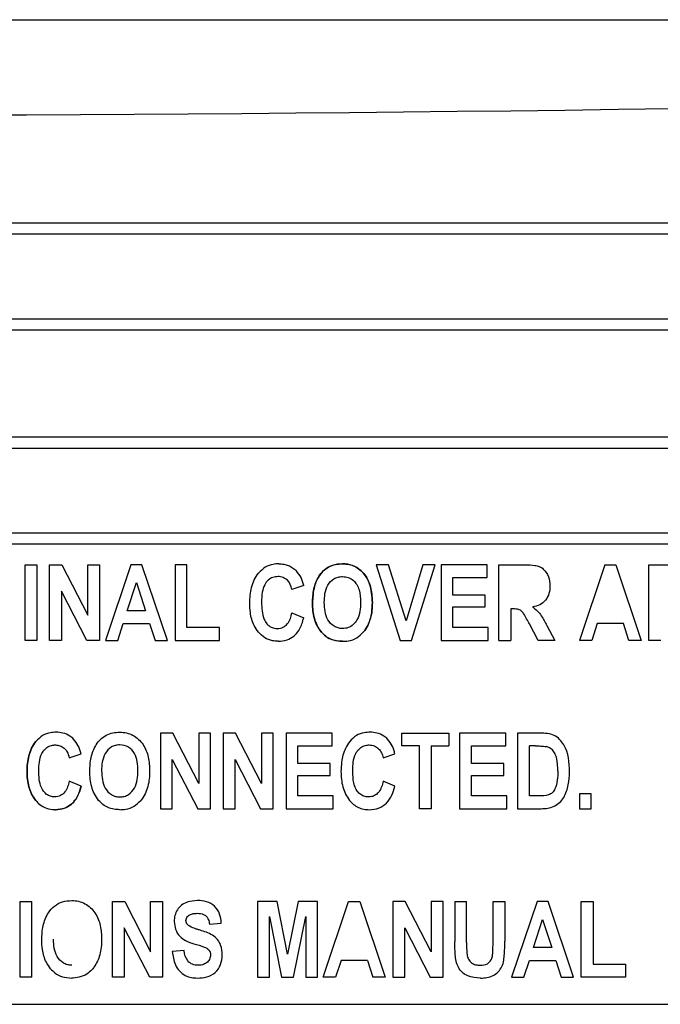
# Model space of a CAD drawing. Header units: inches. Extents: x 1390 to 5322, y 201 to 2979.
# Tile 12 of 85: x 1916 to 1931, y 1216 to 1239. Entities that reach past the tile are written whole.
import ezdxf

# ---------------------------------------------------------------- set-up
doc = ezdxf.new("R2010")
doc.units = ezdxf.units.IN
doc.header["$MEASUREMENT"] = 0
doc.layers.add('PWR_0600HP', color=7, linetype='Continuous')

# ---------------------------------------------------------------- blocks, each defined once
blk = doc.blocks.new('ssw06_front')
at = {"color": 144, "linetype": 'Continuous'}
for p, q in [((227.35, -666.912), (312.35, -666.912)), ((229.174, -671.917), (310.526, -671.917)), ((229.174, -673.896), (310.526, -673.896)), ((229.65, -676.657), (310.05, -676.657)), ((229.174, -676.917), (310.526, -676.917)), ((229.174, -678.896), (310.526, -678.896)), ((277.357, -681.407), (277.357, -679.643)), ((277.357, -679.643), (277.632, -679.643)), ((277.632, -679.643), (277.632, -681.407)), ((277.93, -681.407), (277.93, -679.643)), ((277.93, -679.643), (278.217, -679.643)), ((278.217, -679.643), (278.823, -680.821)), ((278.823, -680.821), (278.823, -679.643)), ((278.823, -679.643), (279.098, -679.643)), ((279.098, -679.643), (279.098, -681.407)), ((279.827, -679.643), (279.236, -681.407)), ((280.086, -679.643), (279.827, -679.643)), ((280.679, -681.407), (280.086, -679.643)), ((280.862, -679.643), (280.862, -681.407)), ((281.137, -679.643), (280.862, -679.643)), ((281.137, -681.109), (281.137, -679.643)), ((285.844, -679.643), (285.558, -679.643)), ((285.558, -679.643), (286.116, -681.407)), ((286.257, -680.948), (285.844, -679.643)), ((286.647, -679.643), (286.257, -680.948)), ((286.382, -681.407), (286.933, -679.643)), ((286.933, -679.643), (286.647, -679.643)), ((288.147, -679.643), (287.07, -679.643)), ((288.147, -679.941), (288.147, -679.643)), ((288.421, -681.407), (288.421, -679.643)), ((288.421, -679.643), (289.041, -679.643)), ((290.892, -679.643), (290.3, -681.407)), ((290.892, -679.643), (291.15, -679.643)), ((291.15, -679.643), (291.743, -681.407)), ((291.926, -681.407), (291.926, -679.643)), ((291.926, -679.643), (292.911, -679.643)), ((287.345, -680.353), (287.345, -679.941)), ((287.345, -679.941), (288.147, -679.941)), ((279.744, -680.72), (279.957, -680.059)), ((279.957, -680.059), (280.17, -680.72)), ((283.863, -680.124), (283.588, -680.216)), ((278.205, -680.257), (278.205, -681.407)), ((278.801, -681.407), (278.205, -680.257)), ((288.101, -680.353), (287.345, -680.353)), ((288.101, -680.628), (288.101, -680.353)), ((287.345, -681.109), (287.345, -680.628)), ((287.345, -680.628), (288.101, -680.628)), ((280.17, -680.72), (279.744, -680.72)), ((283.588, -680.766), (283.863, -680.88)), ((288.696, -680.674), (288.696, -681.407)), ((288.756, -680.674), (288.696, -680.674)), ((279.523, -681.407), (279.649, -681.017)), ((279.649, -681.017), (280.266, -681.017)), ((280.266, -681.017), (280.392, -681.407)), ((281.893, -681.109), (281.137, -681.109)), ((281.893, -681.407), (281.893, -681.109)), ((288.17, -681.109), (287.345, -681.109)), ((288.17, -681.407), (288.17, -681.109)), ((289.341, -681.407), (289.137, -681.025)), ((289.543, -681.062), (289.727, -681.407)), ((290.713, -681.017), (290.588, -681.407)), ((291.33, -681.017), (290.713, -681.017)), ((291.456, -681.407), (291.33, -681.017)), ((277.632, -681.407), (277.357, -681.407)), ((278.205, -681.407), (277.93, -681.407)), ((279.098, -681.407), (278.801, -681.407)), ((279.236, -681.407), (279.523, -681.407)), ((280.392, -681.407), (280.679, -681.407)), ((280.862, -681.407), (281.893, -681.407)), ((286.116, -681.407), (286.382, -681.407)), ((287.07, -681.407), (288.17, -681.407)), ((288.421, -681.407), (288.696, -681.407)), ((289.727, -681.407), (289.341, -681.407)), ((290.588, -681.407), (290.3, -681.407)), ((291.743, -681.407), (291.456, -681.407)), ((292.201, -681.407), (291.926, -681.407)), ((280.518, -683.575), (280.518, -685.339)), ((280.805, -683.575), (280.518, -683.575)), ((281.412, -684.753), (280.805, -683.575)), ((281.687, -683.575), (281.412, -683.575)), ((281.412, -683.575), (281.412, -684.753)), ((281.687, -685.339), (281.687, -683.575)), ((282.272, -683.575), (281.984, -683.575)), ((281.984, -683.575), (281.984, -685.339)), ((282.878, -684.753), (282.272, -683.575)), ((282.878, -683.575), (282.878, -684.753)), ((283.153, -683.575), (282.878, -683.575)), ((283.153, -685.339), (283.153, -683.575)), ((286.154, -683.873), (286.154, -683.575)), ((286.154, -683.575), (287.253, -683.575)), ((287.253, -683.575), (287.253, -683.873)), ((288.582, -683.575), (287.505, -683.575)), ((288.582, -683.873), (288.582, -683.575)), ((289.39, -683.575), (288.857, -683.575)), ((288.857, -683.575), (288.857, -685.339)), ((283.725, -684.285), (283.725, -683.873)), ((286.566, -683.873), (286.154, -683.873)), ((286.566, -685.339), (286.566, -683.873)), ((286.841, -683.873), (287.253, -683.873)), ((286.841, -683.873), (286.841, -685.339)), ((289.132, -685.041), (289.132, -683.873)), ((289.273, -683.873), (289.132, -683.873)), ((278.388, -684.148), (278.663, -684.056)), ((285.718, -684.148), (285.993, -684.056)), ((280.793, -684.189), (281.39, -685.339)), ((284.481, -684.285), (283.725, -684.285)), ((284.481, -684.56), (284.481, -684.285)), ((288.536, -684.56), (288.536, -684.285)), ((283.725, -684.56), (284.481, -684.56)), ((283.725, -685.041), (283.725, -684.56)), ((287.78, -685.041), (287.78, -684.56)), ((278.663, -684.812), (278.388, -684.698)), ((285.993, -684.812), (285.718, -684.698)), ((290.575, -685.339), (290.575, -684.995)), ((284.55, -685.041), (283.725, -685.041)), ((284.55, -685.339), (284.55, -685.041)), ((288.605, -685.041), (287.78, -685.041)), ((288.605, -685.339), (288.605, -685.041)), ((289.366, -685.041), (289.132, -685.041)), ((280.518, -685.339), (280.793, -685.339)), ((281.39, -685.339), (281.687, -685.339)), ((281.984, -685.339), (282.259, -685.339)), ((282.856, -685.339), (283.153, -685.339)), ((286.841, -685.339), (286.566, -685.339)), ((287.505, -685.339), (288.605, -685.339)), ((288.857, -685.339), (289.406, -685.339)), ((290.3, -685.339), (290.575, -685.339)), ((277.243, -689.271), (277.243, -687.507)), ((277.243, -687.507), (277.517, -687.507)), ((277.517, -689.271), (277.517, -687.507)), ((279.396, -689.271), (279.396, -687.507)), ((279.396, -687.507), (279.683, -687.507)), ((279.683, -687.507), (280.289, -688.685)), ((280.289, -688.685), (280.289, -687.507)), ((280.289, -687.507), (280.564, -687.507)), ((280.564, -687.507), (280.564, -689.271)), ((282.786, -687.507), (282.786, -689.271)), ((283.241, -687.507), (282.786, -687.507)), ((283.485, -688.734), (283.241, -687.507)), ((283.733, -687.507), (283.485, -688.734)), ((284.184, -687.507), (283.733, -687.507)), ((284.184, -689.271), (284.184, -687.507)), ((284.321, -689.271), (284.913, -687.507)), ((284.913, -687.507), (285.171, -687.507)), ((285.171, -687.507), (285.764, -689.271)), ((285.947, -687.507), (285.947, -689.271)), ((286.235, -687.507), (285.947, -687.507)), ((286.841, -688.685), (286.235, -687.507)), ((287.116, -687.507), (286.841, -687.507)), ((286.841, -687.507), (286.841, -688.685)), ((287.116, -689.271), (287.116, -687.507)), ((287.391, -687.507), (287.391, -688.444)), ((287.391, -687.507), (287.666, -687.507)), ((287.666, -688.462), (287.666, -687.507)), ((288.284, -688.483), (288.284, -687.507)), ((288.284, -687.507), (288.559, -687.507)), ((288.559, -687.507), (288.559, -688.43)), ((289.311, -687.507), (288.719, -689.271)), ((289.57, -687.507), (289.311, -687.507)), ((290.162, -689.271), (289.57, -687.507)), ((290.346, -689.271), (290.346, -687.507)), ((290.346, -687.507), (290.621, -687.507)), ((290.621, -687.507), (290.621, -688.973)), ((281.664, -688.034), (281.939, -688.011)), ((283.061, -689.271), (283.061, -687.86)), ((283.061, -687.86), (283.342, -689.271)), ((283.622, -689.271), (283.909, -687.86)), ((283.909, -687.86), (283.909, -689.271)), ((289.228, -688.584), (289.441, -687.923)), ((289.441, -687.923), (289.654, -688.584)), ((279.671, -688.121), (279.671, -689.271)), ((280.267, -689.271), (279.671, -688.121)), ((286.222, -689.271), (286.222, -688.121)), ((286.222, -688.121), (286.819, -689.271)), ((281.068, -688.653), (280.793, -688.676)), ((284.734, -688.882), (284.609, -689.271)), ((285.352, -688.882), (284.734, -688.882)), ((285.352, -688.882), (285.477, -689.271)), ((289.007, -689.271), (289.132, -688.882)), ((289.132, -688.882), (289.75, -688.882)), ((289.75, -688.882), (289.875, -689.271)), ((290.621, -688.973), (291.377, -688.973)), ((291.377, -688.973), (291.377, -689.271)), ((277.517, -689.271), (277.243, -689.271)), ((279.671, -689.271), (279.396, -689.271)), ((280.564, -689.271), (280.267, -689.271)), ((282.786, -689.271), (283.061, -689.271)), ((283.342, -689.271), (283.622, -689.271)), ((283.909, -689.271), (284.184, -689.271)), ((284.609, -689.271), (284.321, -689.271)), ((285.764, -689.271), (285.477, -689.271)), ((285.947, -689.271), (286.222, -689.271)), ((286.819, -689.271), (287.116, -689.271)), ((288.719, -689.271), (289.007, -689.271)), ((289.875, -689.271), (290.162, -689.271)), ((291.377, -689.271), (290.346, -689.271))]:
    blk.add_line(p, q, dxfattribs=at)
at = {"color": 7, "linetype": 'Continuous'}
for p, q in [((229.65, -671.657), (310.05, -671.657)), ((229.65, -674.157), (310.05, -674.157)), ((229.65, -679.157), (310.05, -679.157)), ((287.07, -679.643), (287.07, -681.407)), ((284.527, -683.575), (283.451, -683.575)), ((283.451, -683.575), (283.451, -685.339)), ((284.527, -683.873), (284.527, -683.575)), ((287.505, -683.575), (287.505, -685.339)), ((283.725, -683.873), (284.527, -683.873)), ((287.78, -683.873), (288.582, -683.873)), ((287.78, -684.285), (287.78, -683.873)), ((280.793, -685.339), (280.793, -684.189)), ((282.259, -684.189), (282.856, -685.339)), ((282.259, -685.339), (282.259, -684.189)), ((288.536, -684.285), (287.78, -684.285)), ((287.78, -684.56), (288.536, -684.56)), ((290.575, -684.995), (290.3, -684.995)), ((290.3, -684.995), (290.3, -685.339)), ((283.451, -685.339), (284.55, -685.339)), ((289.654, -688.584), (289.228, -688.584)), ((253.85, -689.907), (308.85, -689.907))]:
    blk.add_line(p, q, dxfattribs=at)
at = {"color": 144, "linetype": 'Continuous', "flags": 128}
for points in [[(283.284, -679.62), (283.284, -679.62)], [(290.892, -679.643), (290.892, -679.643)], [(282.807, -679.84), (282.807, -679.84)], [(283.691, -679.782), (283.691, -679.782)], [(283.863, -680.124), (283.863, -680.124)], [(283.863, -680.88), (283.863, -680.88)], [(283.264, -681.43), (283.264, -681.43)], [(288.421, -681.407), (288.421, -681.407)], [(288.696, -681.407), (288.696, -681.407)], [(290.3, -681.407), (290.3, -681.407)], [(285.822, -683.714), (285.822, -683.714)], [(286.841, -683.873), (286.841, -683.873)], [(287.253, -683.873), (287.253, -683.873)], [(289.132, -683.873), (289.132, -683.873)], [(289.273, -683.873), (289.273, -683.873)], [(289.528, -683.889), (289.528, -683.889)], [(285.008, -684.45), (285.008, -684.45)], [(289.796, -684.461), (289.796, -684.461)], [(285.993, -684.812), (285.993, -684.812)], [(280.06, -685.144), (280.06, -685.144)], [(279.569, -685.362), (279.569, -685.362)], [(277.517, -687.507), (277.517, -687.507)], [(281.38, -687.484), (281.38, -687.484)], [(287.391, -687.507), (287.391, -687.507)], [(287.666, -687.507), (287.666, -687.507)], [(280.839, -687.972), (280.839, -687.972)], [(278.021, -688.388), (278.021, -688.388)], [(287.391, -688.444), (287.391, -688.444)], [(287.666, -688.462), (287.666, -688.462)], [(288.559, -688.43), (288.559, -688.43)], [(281.962, -688.758), (281.962, -688.758)], [(285.352, -688.882), (285.352, -688.882)], [(277.953, -689.078), (277.953, -689.078)], [(278.447, -688.996), (278.447, -688.996)], [(277.517, -689.271), (277.517, -689.271)], [(278.446, -689.294), (278.446, -689.294)], [(281.382, -689.294), (281.382, -689.294)], [(285.477, -689.271), (285.477, -689.271)], [(287.992, -689.294), (287.992, -689.294)]]:
    blk.add_lwpolyline(points, dxfattribs=at)
at = {"color": 7, "linetype": 'Continuous'}
blk.add_ellipse((269.85, -481.491), major_axis=(544.999, 0), ratio=0.344328, start_param=4.63856, end_param=4.786217, dxfattribs=at)
at = {"color": 144, "linetype": 'Continuous'}
for points, knots in [([(283.284, -679.62), (283.238, -679.622), (283.128, -679.628), (282.952, -679.691), (282.857, -679.789), (282.807, -679.84)], [0, 0, 0, 0, 0.252207, 0.610295, 1, 1, 1, 1]), ([(283.284, -679.62), (283.321, -679.621), (283.359, -679.623), (283.433, -679.636), (283.469, -679.646), (283.539, -679.673), (283.573, -679.69), (283.636, -679.732), (283.664, -679.756), (283.691, -679.782)], [0, 0, 0, 0, 0.25, 0.25, 0.5, 0.5, 0.75, 0.75, 1, 1, 1, 1]), ([(284.768, -679.62), (284.688, -679.626), (284.543, -679.637), (284.357, -679.741), (284.207, -679.91), (284.086, -680.179), (284.075, -680.405), (284.069, -680.536)], [0, 0, 0, 0, 0.184005, 0.332108, 0.480123, 0.700506, 1, 1, 1, 1]), ([(284.069, -680.536), (284.07, -680.427), (284.077, -680.319), (284.123, -680.107), (284.16, -680.006), (284.249, -679.868), (284.282, -679.825), (284.359, -679.749), (284.404, -679.716), (284.5, -679.666), (284.552, -679.648), (284.659, -679.625), (284.713, -679.621), (284.768, -679.62)], [0, 0, 0, 0, 0.25, 0.25, 0.5, 0.5, 0.625, 0.625, 0.75, 0.75, 0.875, 0.875, 1, 1, 1, 1]), ([(285.466, -680.525), (285.458, -680.374), (285.444, -680.142), (285.295, -679.862), (285.117, -679.699), (284.926, -679.627), (284.81, -679.622), (284.768, -679.62)], [0, 0, 0, 0, 0.348532, 0.537324, 0.727119, 0.901801, 1, 1, 1, 1]), ([(284.768, -679.62), (284.822, -679.621), (284.875, -679.625), (284.979, -679.649), (285.031, -679.668), (285.172, -679.744), (285.252, -679.82), (285.372, -679.999), (285.411, -680.101), (285.457, -680.311), (285.464, -680.418), (285.466, -680.525)], [0, 0, 0, 0, 0.125, 0.125, 0.25, 0.25, 0.5, 0.5, 0.75, 0.75, 1, 1, 1, 1]), ([(289.041, -679.643), (289.114, -679.644), (289.187, -679.645), (289.295, -679.663), (289.331, -679.671), (289.399, -679.698), (289.43, -679.718), (289.512, -679.789), (289.552, -679.853), (289.603, -679.99), (289.611, -680.064), (289.613, -680.137)], [0, 0, 0, 0, 0.25, 0.25, 0.375, 0.375, 0.5, 0.5, 0.75, 0.75, 1, 1, 1, 1]), ([(282.603, -680.54), (282.605, -680.416), (282.614, -680.291), (282.662, -680.11), (282.683, -680.052), (282.735, -679.941), (282.769, -679.89), (282.807, -679.84)], [0, 0, 0, 0, 0.5, 0.5, 0.75, 0.75, 1, 1, 1, 1]), ([(283.264, -679.918), (283.223, -679.922), (283.14, -679.929), (283.028, -679.999), (282.936, -680.118), (282.885, -680.3), (282.88, -680.44), (282.878, -680.518)], [0, 0, 0, 0, 0.153053, 0.307512, 0.477099, 0.707376, 1, 1, 1, 1]), ([(283.588, -680.216), (283.571, -680.137), (283.54, -680.061), (283.453, -679.977), (283.419, -679.955), (283.344, -679.925), (283.304, -679.919), (283.264, -679.918)], [0, 0, 0, 0, 0.5, 0.5, 0.75, 0.75, 1, 1, 1, 1]), ([(283.863, -680.124), (283.855, -680.093), (283.838, -680.03), (283.792, -679.909), (283.731, -679.833), (283.691, -679.782)], [0, 0, 0, 0, 0.251219, 0.502805, 1, 1, 1, 1]), ([(284.344, -680.524), (284.346, -680.384), (284.357, -680.242), (284.46, -680.058), (284.51, -680.006), (284.599, -679.953), (284.632, -679.939), (284.7, -679.922), (284.734, -679.919), (284.77, -679.918)], [0, 0, 0, 0, 0.5, 0.5, 0.75, 0.75, 0.875, 0.875, 1, 1, 1, 1]), ([(284.77, -679.918), (284.816, -679.922), (284.908, -679.929), (285.024, -680.002), (285.11, -680.104), (285.181, -680.276), (285.187, -680.42), (285.192, -680.518)], [0, 0, 0, 0, 0.166381, 0.334658, 0.478361, 0.647434, 1, 1, 1, 1]), ([(289.613, -680.137), (289.611, -680.196), (289.607, -680.254), (289.574, -680.367), (289.548, -680.421), (289.474, -680.512), (289.427, -680.549), (289.323, -680.603), (289.266, -680.619), (289.208, -680.629)], [0, 0, 0, 0, 0.25, 0.25, 0.5, 0.5, 0.75, 0.75, 1, 1, 1, 1]), ([(282.805, -681.214), (282.771, -681.164), (282.675, -681.027), (282.612, -680.79), (282.606, -680.612), (282.603, -680.54)], [0, 0, 0, 0, 0.252064, 0.698726, 1, 1, 1, 1]), ([(282.878, -680.518), (282.88, -680.585), (282.884, -680.721), (282.92, -680.896), (283, -681.025), (283.094, -681.102), (283.185, -681.13), (283.237, -681.132), (283.25, -681.132)], [0, 0, 0, 0, 0.251979, 0.505476, 0.655539, 0.80605, 0.94987, 1, 1, 1, 1]), ([(284.069, -680.536), (284.071, -680.596), (284.074, -680.717), (284.116, -680.939), (284.192, -681.108), (284.266, -681.202), (284.275, -681.214)], [0, 0, 0, 0, 0.2515214, 0.5035206, 0.9366431, 1, 1, 1, 1]), ([(284.275, -681.214), (284.238, -681.166), (284.204, -681.116), (284.149, -681.008), (284.129, -680.951), (284.081, -680.778), (284.071, -680.657), (284.069, -680.536)], [0, 0, 0, 0, 0.25, 0.25, 0.5, 0.5, 1, 1, 1, 1]), ([(284.77, -681.132), (284.735, -681.131), (284.7, -681.127), (284.633, -681.109), (284.601, -681.095), (284.513, -681.039), (284.465, -680.987), (284.359, -680.806), (284.346, -680.663), (284.344, -680.524)], [0, 0, 0, 0, 0.125, 0.125, 0.25, 0.25, 0.5, 0.5, 1, 1, 1, 1]), ([(285.192, -680.518), (285.189, -680.588), (285.184, -680.729), (285.129, -680.913), (285.025, -681.043), (284.905, -681.12), (284.814, -681.128), (284.77, -681.132)], [0, 0, 0, 0, 0.252234, 0.506756, 0.673859, 0.841638, 1, 1, 1, 1]), ([(285.26, -681.211), (285.296, -681.161), (285.393, -681.025), (285.457, -680.783), (285.464, -680.601), (285.466, -680.525)], [0, 0, 0, 0, 0.2523283, 0.6866035, 1, 1, 1, 1]), ([(285.466, -680.525), (285.464, -680.647), (285.455, -680.77), (285.407, -680.947), (285.386, -681.004), (285.333, -681.112), (285.298, -681.163), (285.26, -681.211)], [0, 0, 0, 0, 0.5, 0.5, 0.75, 0.75, 1, 1, 1, 1]), ([(289.208, -680.629), (289.245, -680.657), (289.323, -680.715), (289.437, -680.863), (289.502, -680.984), (289.543, -681.062)], [0, 0, 0, 0, 0.251199, 0.524708, 1, 1, 1, 1]), ([(283.25, -681.132), (283.296, -681.131), (283.342, -681.122), (283.422, -681.081), (283.458, -681.051), (283.542, -680.944), (283.569, -680.854), (283.588, -680.766)], [0, 0, 0, 0, 0.25, 0.25, 0.5, 0.5, 1, 1, 1, 1]), ([(283.264, -681.43), (283.336, -681.424), (283.468, -681.413), (283.638, -681.316), (283.776, -681.154), (283.834, -680.996), (283.86, -680.894), (283.863, -680.88)], [0, 0, 0, 0, 0.24253, 0.442732, 0.643224, 0.952959, 1, 1, 1, 1]), ([(289.137, -681.025), (289.114, -680.984), (289.069, -680.902), (289.012, -680.797), (288.953, -680.724), (288.89, -680.684), (288.822, -680.675), (288.775, -680.674), (288.756, -680.674)], [0, 0, 0, 0, 0.2514808, 0.5030758, 0.6410886, 0.7489368, 0.8954917, 1, 1, 1, 1]), ([(283.264, -681.43), (283.22, -681.427), (283.112, -681.422), (282.943, -681.357), (282.852, -681.262), (282.805, -681.214)], [0, 0, 0, 0, 0.252341, 0.616079, 1, 1, 1, 1]), ([(284.275, -681.214), (284.308, -681.248), (284.385, -681.328), (284.556, -681.415), (284.695, -681.425), (284.769, -681.43)], [0, 0, 0, 0, 0.25257, 0.60146, 1, 1, 1, 1]), ([(284.769, -681.43), (284.722, -681.429), (284.676, -681.426), (284.584, -681.409), (284.539, -681.397), (284.454, -681.361), (284.413, -681.337), (284.339, -681.282), (284.306, -681.249), (284.275, -681.214)], [0, 0, 0, 0, 0.25, 0.25, 0.5, 0.5, 0.75, 0.75, 1, 1, 1, 1]), ([(284.769, -681.43), (284.815, -681.428), (284.931, -681.422), (285.112, -681.36), (285.211, -681.261), (285.26, -681.211)], [0, 0, 0, 0, 0.252019, 0.626818, 1, 1, 1, 1]), ([(278.084, -683.552), (278.038, -683.555), (277.928, -683.56), (277.752, -683.623), (277.657, -683.721), (277.607, -683.772)], [0, 0, 0, 0, 0.252249, 0.610236, 1, 1, 1, 1]), ([(278.491, -683.714), (278.463, -683.689), (278.39, -683.625), (278.249, -683.563), (278.137, -683.556), (278.084, -683.552)], [0, 0, 0, 0, 0.251952, 0.647452, 1, 1, 1, 1]), ([(278.869, -684.468), (278.87, -684.359), (278.877, -684.251), (278.923, -684.039), (278.96, -683.938), (279.049, -683.8), (279.082, -683.757), (279.159, -683.681), (279.204, -683.648), (279.3, -683.598), (279.352, -683.58), (279.459, -683.557), (279.513, -683.553), (279.568, -683.552)], [0, 0, 0, 0, 0.25, 0.25, 0.5, 0.5, 0.625, 0.625, 0.75, 0.75, 0.875, 0.875, 1, 1, 1, 1]), ([(279.568, -683.552), (279.622, -683.554), (279.675, -683.558), (279.779, -683.582), (279.831, -683.601), (279.972, -683.677), (280.052, -683.753), (280.172, -683.931), (280.211, -684.033), (280.257, -684.243), (280.264, -684.35), (280.266, -684.457)], [0, 0, 0, 0, 0.125, 0.125, 0.25, 0.25, 0.5, 0.5, 0.75, 0.75, 1, 1, 1, 1]), ([(285.822, -683.714), (285.794, -683.689), (285.721, -683.625), (285.579, -683.563), (285.467, -683.556), (285.414, -683.552)], [0, 0, 0, 0, 0.2518629, 0.6474683, 1, 1, 1, 1]), ([(290.071, -684.475), (290.07, -684.259), (290.048, -684.038), (289.884, -683.756), (289.807, -683.674), (289.66, -683.603), (289.607, -683.591), (289.499, -683.578), (289.445, -683.576), (289.39, -683.575)], [0, 0, 0, 0, 0.5, 0.5, 0.75, 0.75, 0.875, 0.875, 1, 1, 1, 1]), ([(277.607, -683.772), (277.569, -683.822), (277.535, -683.873), (277.482, -683.986), (277.461, -684.044), (277.414, -684.223), (277.405, -684.348), (277.403, -684.473)], [0, 0, 0, 0, 0.25, 0.25, 0.5, 0.5, 1, 1, 1, 1]), ([(277.403, -684.473), (277.405, -684.348), (277.414, -684.223), (277.462, -684.042), (277.483, -683.984), (277.535, -683.873), (277.569, -683.822), (277.607, -683.772)], [0, 0, 0, 0, 0.5, 0.5, 0.75, 0.75, 1, 1, 1, 1]), ([(277.678, -684.45), (277.68, -684.383), (277.684, -684.248), (277.725, -684.073), (277.813, -683.948), (277.911, -683.876), (278.001, -683.852), (278.051, -683.85), (278.064, -683.85)], [0, 0, 0, 0, 0.251999, 0.505996, 0.659292, 0.813002, 0.951063, 1, 1, 1, 1]), ([(278.064, -683.85), (278.1, -683.853), (278.174, -683.86), (278.27, -683.918), (278.351, -684.014), (278.374, -684.099), (278.388, -684.148)], [0, 0, 0, 0, 0.2287063, 0.4584228, 0.6830299, 1, 1, 1, 1]), ([(278.663, -684.056), (278.655, -684.025), (278.638, -683.963), (278.592, -683.841), (278.531, -683.765), (278.491, -683.714)], [0, 0, 0, 0, 0.2512548, 0.5028302, 1, 1, 1, 1]), ([(279.569, -683.85), (279.534, -683.851), (279.5, -683.854), (279.432, -683.871), (279.399, -683.885), (279.311, -683.938), (279.26, -683.991), (279.192, -684.112), (279.172, -684.181), (279.148, -684.317), (279.145, -684.386), (279.144, -684.456)], [0, 0, 0, 0, 0.125, 0.125, 0.25, 0.25, 0.5, 0.5, 0.75, 0.75, 1, 1, 1, 1]), ([(279.991, -684.45), (279.991, -684.381), (279.988, -684.312), (279.963, -684.176), (279.945, -684.11), (279.876, -683.99), (279.827, -683.937), (279.71, -683.866), (279.639, -683.852), (279.569, -683.85)], [0, 0, 0, 0, 0.25, 0.25, 0.5, 0.5, 0.75, 0.75, 1, 1, 1, 1]), ([(285.008, -684.45), (285.01, -684.383), (285.014, -684.248), (285.056, -684.073), (285.143, -683.948), (285.241, -683.876), (285.331, -683.852), (285.381, -683.85), (285.394, -683.85)], [0, 0, 0, 0, 0.251974, 0.505952, 0.659266, 0.81299, 0.951072, 1, 1, 1, 1]), ([(285.394, -683.85), (285.434, -683.851), (285.474, -683.857), (285.549, -683.887), (285.583, -683.909), (285.641, -683.965), (285.664, -683.998), (285.699, -684.07), (285.71, -684.109), (285.718, -684.148)], [0, 0, 0, 0, 0.25, 0.25, 0.5, 0.5, 0.75, 0.75, 1, 1, 1, 1]), ([(285.993, -684.056), (285.985, -684.025), (285.968, -683.963), (285.922, -683.841), (285.862, -683.765), (285.822, -683.714)], [0, 0, 0, 0, 0.251244, 0.502814, 1, 1, 1, 1]), ([(289.273, -683.873), (289.295, -683.873), (289.337, -683.873), (289.401, -683.875), (289.465, -683.878), (289.506, -683.885), (289.528, -683.889)], [0, 0, 0, 0, 0.250033, 0.500017, 0.74939, 1, 1, 1, 1]), ([(289.796, -684.461), (289.795, -684.404), (289.793, -684.277), (289.765, -684.112), (289.695, -683.984), (289.615, -683.916), (289.553, -683.897), (289.528, -683.889)], [0, 0, 0, 0, 0.252344, 0.55473, 0.718462, 0.883606, 1, 1, 1, 1]), ([(277.403, -684.473), (277.405, -684.593), (277.415, -684.713), (277.463, -684.887), (277.483, -684.943), (277.536, -685.049), (277.569, -685.098), (277.605, -685.146)], [0, 0, 0, 0, 0.5, 0.5, 0.75, 0.75, 1, 1, 1, 1]), ([(277.605, -685.146), (277.569, -685.098), (277.535, -685.048), (277.482, -684.94), (277.462, -684.885), (277.415, -684.713), (277.405, -684.592), (277.403, -684.473)], [0, 0, 0, 0, 0.25, 0.25, 0.5, 0.5, 1, 1, 1, 1]), ([(278.05, -685.064), (278.016, -685.063), (277.983, -685.059), (277.918, -685.04), (277.888, -685.024), (277.806, -684.964), (277.764, -684.908), (277.712, -684.784), (277.698, -684.717), (277.681, -684.585), (277.679, -684.517), (277.678, -684.45)], [0, 0, 0, 0, 0.125, 0.125, 0.25, 0.25, 0.5, 0.5, 0.75, 0.75, 1, 1, 1, 1]), ([(279.075, -685.146), (279.038, -685.098), (279.004, -685.049), (278.949, -684.94), (278.929, -684.884), (278.881, -684.71), (278.871, -684.589), (278.869, -684.468)], [0, 0, 0, 0, 0.25, 0.25, 0.5, 0.5, 1, 1, 1, 1]), ([(279.144, -684.456), (279.146, -684.595), (279.159, -684.737), (279.265, -684.918), (279.313, -684.971), (279.4, -685.027), (279.433, -685.041), (279.5, -685.06), (279.534, -685.063), (279.569, -685.064)], [0, 0, 0, 0, 0.5, 0.5, 0.75, 0.75, 0.875, 0.875, 1, 1, 1, 1]), ([(279.569, -685.064), (279.605, -685.063), (279.639, -685.06), (279.707, -685.042), (279.739, -685.027), (279.827, -684.971), (279.876, -684.917), (279.944, -684.795), (279.963, -684.727), (279.987, -684.59), (279.991, -684.52), (279.991, -684.45)], [0, 0, 0, 0, 0.125, 0.125, 0.25, 0.25, 0.5, 0.5, 0.75, 0.75, 1, 1, 1, 1]), ([(280.266, -684.457), (280.264, -684.579), (280.255, -684.702), (280.207, -684.879), (280.186, -684.936), (280.133, -685.045), (280.098, -685.095), (280.06, -685.144)], [0, 0, 0, 0, 0.5, 0.5, 0.75, 0.75, 1, 1, 1, 1]), ([(285.381, -685.064), (285.343, -685.061), (285.268, -685.055), (285.172, -684.996), (285.097, -684.911), (285.028, -684.758), (285.011, -684.596), (285.009, -684.478), (285.008, -684.45)], [0, 0, 0, 0, 0.138292, 0.277979, 0.404915, 0.558147, 0.897131, 1, 1, 1, 1]), ([(289.796, -684.461), (289.795, -684.603), (289.791, -684.748), (289.715, -684.91), (289.696, -684.94), (289.642, -684.987), (289.611, -685.006), (289.51, -685.04), (289.438, -685.041), (289.366, -685.041)], [0, 0, 0, 0, 0.5, 0.5, 0.625, 0.625, 0.75, 0.75, 1, 1, 1, 1]), ([(289.406, -685.339), (289.458, -685.338), (289.51, -685.336), (289.611, -685.319), (289.663, -685.305), (289.803, -685.239), (289.881, -685.163), (289.987, -684.984), (290.021, -684.884), (290.063, -684.682), (290.069, -684.579), (290.071, -684.475)], [0, 0, 0, 0, 0.125, 0.125, 0.25, 0.25, 0.5, 0.5, 0.75, 0.75, 1, 1, 1, 1]), ([(278.388, -684.698), (278.369, -684.787), (278.342, -684.875), (278.258, -684.984), (278.222, -685.013), (278.142, -685.054), (278.096, -685.063), (278.05, -685.064)], [0, 0, 0, 0, 0.5, 0.5, 0.75, 0.75, 1, 1, 1, 1]), ([(285.718, -684.698), (285.708, -684.742), (285.686, -684.831), (285.628, -684.945), (285.542, -685.023), (285.457, -685.06), (285.402, -685.063), (285.381, -685.064)], [0, 0, 0, 0, 0.251867, 0.505283, 0.694238, 0.883562, 1, 1, 1, 1]), ([(278.064, -685.362), (278.136, -685.356), (278.268, -685.345), (278.438, -685.248), (278.576, -685.086), (278.634, -684.928), (278.66, -684.826), (278.663, -684.812)], [0, 0, 0, 0, 0.2424694, 0.4426455, 0.6431127, 0.9528086, 1, 1, 1, 1]), ([(278.663, -684.812), (278.627, -684.957), (278.575, -685.101), (278.416, -685.259), (278.353, -685.298), (278.213, -685.351), (278.139, -685.36), (278.064, -685.362)], [0, 0, 0, 0, 0.5, 0.5, 0.75, 0.75, 1, 1, 1, 1]), ([(277.605, -685.146), (277.635, -685.179), (277.706, -685.257), (277.857, -685.339), (277.987, -685.36), (278.056, -685.362), (278.064, -685.362)], [0, 0, 0, 0, 0.252317, 0.605892, 0.956435, 1, 1, 1, 1]), ([(279.569, -685.362), (279.522, -685.361), (279.476, -685.359), (279.384, -685.342), (279.339, -685.329), (279.254, -685.293), (279.213, -685.269), (279.139, -685.214), (279.106, -685.181), (279.075, -685.146)], [0, 0, 0, 0, 0.25, 0.25, 0.5, 0.5, 0.75, 0.75, 1, 1, 1, 1]), ([(279.569, -685.362), (279.615, -685.36), (279.731, -685.354), (279.912, -685.292), (280.011, -685.193), (280.06, -685.144)], [0, 0, 0, 0, 0.252089, 0.626802, 1, 1, 1, 1]), ([(277.747, -688.4), (277.751, -688.291), (277.76, -688.071), (277.869, -687.794), (278.035, -687.601), (278.23, -687.499), (278.373, -687.489), (278.445, -687.484)], [0, 0, 0, 0, 0.252303, 0.507428, 0.67015, 0.833934, 1, 1, 1, 1]), ([(278.445, -687.484), (278.499, -687.486), (278.553, -687.49), (278.657, -687.514), (278.708, -687.533), (278.849, -687.609), (278.929, -687.685), (279.05, -687.864), (279.089, -687.966), (279.135, -688.175), (279.142, -688.282), (279.144, -688.389)], [0, 0, 0, 0, 0.125, 0.125, 0.25, 0.25, 0.5, 0.5, 0.75, 0.75, 1, 1, 1, 1]), ([(281.939, -688.011), (281.935, -687.939), (281.925, -687.868), (281.875, -687.731), (281.836, -687.668), (281.729, -687.57), (281.664, -687.534), (281.525, -687.493), (281.452, -687.486), (281.38, -687.484)], [0, 0, 0, 0, 0.25, 0.25, 0.5, 0.5, 0.75, 0.75, 1, 1, 1, 1]), ([(281.114, -687.95), (281.116, -687.933), (281.119, -687.899), (281.151, -687.852), (281.206, -687.811), (281.286, -687.785), (281.347, -687.783), (281.378, -687.782)], [0, 0, 0, 0, 0.143555, 0.288892, 0.476191, 0.726664, 1, 1, 1, 1]), ([(281.378, -687.782), (281.429, -687.786), (281.503, -687.791), (281.586, -687.842), (281.635, -687.912), (281.654, -687.98), (281.662, -688.026), (281.664, -688.034)], [0, 0, 0, 0, 0.350031, 0.510982, 0.672443, 0.937642, 1, 1, 1, 1]), ([(280.839, -687.972), (280.845, -688.034), (280.858, -688.16), (280.955, -688.322), (281.112, -688.434), (281.234, -688.472), (281.301, -688.493)], [0, 0, 0, 0, 0.248145, 0.498121, 0.720719, 1, 1, 1, 1]), ([(281.174, -688.068), (281.166, -688.06), (281.157, -688.053), (281.149, -688.044), (281.139, -688.032), (281.13, -688.019), (281.125, -688.004), (281.119, -687.99), (281.116, -687.974), (281.115, -687.959), (281.114, -687.956), (281.114, -687.953), (281.114, -687.95)], [0, 0, 0, 0, 0.0000348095, 0.0000348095, 0.0000348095, 0.0000819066, 0.0000819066, 0.0000819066, 0.0001290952, 0.0001290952, 0.0001290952, 0.0001382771, 0.0001382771, 0.0001382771, 0.0001382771]), ([(281.442, -688.177), (281.419, -688.17), (281.372, -688.155), (281.28, -688.126), (281.217, -688.091), (281.174, -688.068)], [0, 0, 0, 0, 0.250939, 0.501945, 1, 1, 1, 1]), ([(281.962, -688.758), (281.956, -688.679), (281.947, -688.548), (281.854, -688.387), (281.692, -688.253), (281.542, -688.207), (281.442, -688.177)], [0, 0, 0, 0, 0.2754487, 0.4553624, 0.6354699, 1, 1, 1, 1]), ([(277.953, -689.078), (277.917, -689.028), (277.821, -688.894), (277.756, -688.655), (277.749, -688.475), (277.747, -688.4)], [0, 0, 0, 0, 0.252188, 0.686806, 1, 1, 1, 1]), ([(278.447, -688.996), (278.412, -688.995), (278.378, -688.992), (278.311, -688.973), (278.278, -688.959), (278.191, -688.904), (278.143, -688.851), (278.036, -688.67), (278.023, -688.527), (278.021, -688.388)], [0, 0, 0, 0, 0.125, 0.125, 0.25, 0.25, 0.5, 0.5, 1, 1, 1, 1]), ([(279.144, -688.389), (279.142, -688.451), (279.139, -688.573), (279.097, -688.798), (279.022, -688.969), (278.947, -689.064), (278.938, -689.076)], [0, 0, 0, 0, 0.251568, 0.503578, 0.936884, 1, 1, 1, 1]), ([(287.992, -689.294), (287.891, -689.292), (287.79, -689.284), (287.602, -689.206), (287.525, -689.132), (287.426, -688.954), (287.411, -688.85), (287.393, -688.648), (287.392, -688.546), (287.391, -688.444)], [0, 0, 0, 0, 0.25, 0.25, 0.5, 0.5, 0.75, 0.75, 1, 1, 1, 1]), ([(287.666, -688.462), (287.666, -688.511), (287.666, -688.559), (287.669, -688.656), (287.67, -688.704), (287.677, -688.752)], [0, 0, 0, 0, 0.5, 0.5, 1, 1, 1, 1]), ([(287.992, -689.294), (288.043, -689.294), (288.092, -689.29), (288.19, -689.272), (288.239, -689.257), (288.374, -689.191), (288.45, -689.116), (288.513, -688.979), (288.525, -688.93), (288.541, -688.83), (288.546, -688.781), (288.557, -688.631), (288.558, -688.53), (288.559, -688.43)], [0, 0, 0, 0, 0.125, 0.125, 0.25, 0.25, 0.5, 0.5, 0.625, 0.625, 0.75, 0.75, 1, 1, 1, 1]), ([(280.793, -688.676), (280.809, -688.781), (280.834, -688.944), (280.953, -689.136), (281.088, -689.239), (281.238, -689.288), (281.335, -689.292), (281.382, -689.294)], [0, 0, 0, 0, 0.332131, 0.512184, 0.693764, 0.854578, 1, 1, 1, 1]), ([(281.394, -688.996), (281.35, -688.995), (281.307, -688.99), (281.225, -688.957), (281.189, -688.929), (281.105, -688.828), (281.082, -688.74), (281.068, -688.653)], [0, 0, 0, 0, 0.25, 0.25, 0.5, 0.5, 1, 1, 1, 1]), ([(281.301, -688.493), (281.382, -688.517), (281.463, -688.541), (281.581, -688.585), (281.619, -688.606), (281.66, -688.653), (281.671, -688.672), (281.684, -688.712), (281.686, -688.733), (281.687, -688.754)], [0, 0, 0, 0, 0.5, 0.5, 0.75, 0.75, 0.875, 0.875, 1, 1, 1, 1]), ([(287.985, -688.996), (288.043, -688.995), (288.102, -688.987), (288.202, -688.93), (288.241, -688.882), (288.267, -688.799), (288.271, -688.77), (288.277, -688.713), (288.279, -688.684), (288.283, -688.598), (288.284, -688.54), (288.284, -688.483)], [0, 0, 0, 0, 0.25, 0.25, 0.5, 0.5, 0.625, 0.625, 0.75, 0.75, 1, 1, 1, 1]), ([(281.382, -689.294), (281.456, -689.293), (281.53, -689.287), (281.673, -689.248), (281.742, -689.215), (281.853, -689.112), (281.895, -689.048), (281.949, -688.909), (281.96, -688.834), (281.962, -688.758)], [0, 0, 0, 0, 0.25, 0.25, 0.5, 0.5, 0.75, 0.75, 1, 1, 1, 1]), ([(281.687, -688.754), (281.686, -688.79), (281.679, -688.826), (281.647, -688.889), (281.623, -688.917), (281.566, -688.96), (281.533, -688.974), (281.464, -688.994), (281.429, -688.996), (281.394, -688.996)], [0, 0, 0, 0, 0.25, 0.25, 0.5, 0.5, 0.75, 0.75, 1, 1, 1, 1]), ([(287.677, -688.752), (287.685, -688.788), (287.694, -688.822), (287.729, -688.886), (287.753, -688.914), (287.81, -688.958), (287.843, -688.973), (287.913, -688.993), (287.949, -688.995), (287.985, -688.996)], [0, 0, 0, 0, 0.25, 0.25, 0.5, 0.5, 0.75, 0.75, 1, 1, 1, 1]), ([(277.953, -689.078), (277.985, -689.112), (278.062, -689.193), (278.233, -689.279), (278.372, -689.289), (278.446, -689.294)], [0, 0, 0, 0, 0.252646, 0.601477, 1, 1, 1, 1]), ([(278.938, -689.076), (278.906, -689.11), (278.83, -689.191), (278.67, -689.271), (278.531, -689.292), (278.457, -689.294), (278.446, -689.294)], [0, 0, 0, 0, 0.252294, 0.595352, 0.943883, 1, 1, 1, 1])]:
    blk.add_open_spline(points, degree=3, knots=knots, dxfattribs=at)
at = {"color": 7, "linetype": 'Continuous'}
for points, knots in [([(285.414, -683.552), (285.369, -683.555), (285.258, -683.56), (285.082, -683.623), (284.987, -683.721), (284.937, -683.772)], [0, 0, 0, 0, 0.25218, 0.610313, 1, 1, 1, 1]), ([(284.937, -683.772), (284.902, -683.824), (284.804, -683.967), (284.743, -684.214), (284.736, -684.399), (284.733, -684.473)], [0, 0, 0, 0, 0.252434, 0.700544, 1, 1, 1, 1]), ([(284.733, -684.473), (284.736, -684.593), (284.745, -684.713), (284.793, -684.887), (284.814, -684.943), (284.866, -685.049), (284.899, -685.098), (284.936, -685.146)], [0, 0, 0, 0, 0.5, 0.5, 0.75, 0.75, 1, 1, 1, 1]), ([(285.394, -685.362), (285.469, -685.36), (285.542, -685.351), (285.683, -685.299), (285.747, -685.258), (285.852, -685.154), (285.892, -685.09), (285.954, -684.956), (285.976, -684.885), (285.993, -684.812)], [0, 0, 0, 0, 0.25, 0.25, 0.5, 0.5, 0.75, 0.75, 1, 1, 1, 1]), ([(284.936, -685.146), (284.964, -685.179), (284.994, -685.211), (285.063, -685.266), (285.1, -685.29), (285.178, -685.327), (285.221, -685.34), (285.306, -685.358), (285.35, -685.361), (285.394, -685.362)], [0, 0, 0, 0, 0.25, 0.25, 0.5, 0.5, 0.75, 0.75, 1, 1, 1, 1]), ([(281.38, -687.484), (281.299, -687.49), (281.169, -687.498), (281.007, -687.584), (280.908, -687.697), (280.848, -687.831), (280.842, -687.925), (280.839, -687.972)], [0, 0, 0, 0, 0.291109, 0.472961, 0.655387, 0.831393, 1, 1, 1, 1])]:
    blk.add_open_spline(points, degree=3, knots=knots, dxfattribs=at)

msp = doc.modelspace()

# ---------------------------------------------------------------- block references
at = {"layer": 'PWR_0600HP'}
msp.add_blockref('ssw06_front', (1638.477, 1906.093), dxfattribs=at)

doc.saveas('drawing.dxf')
